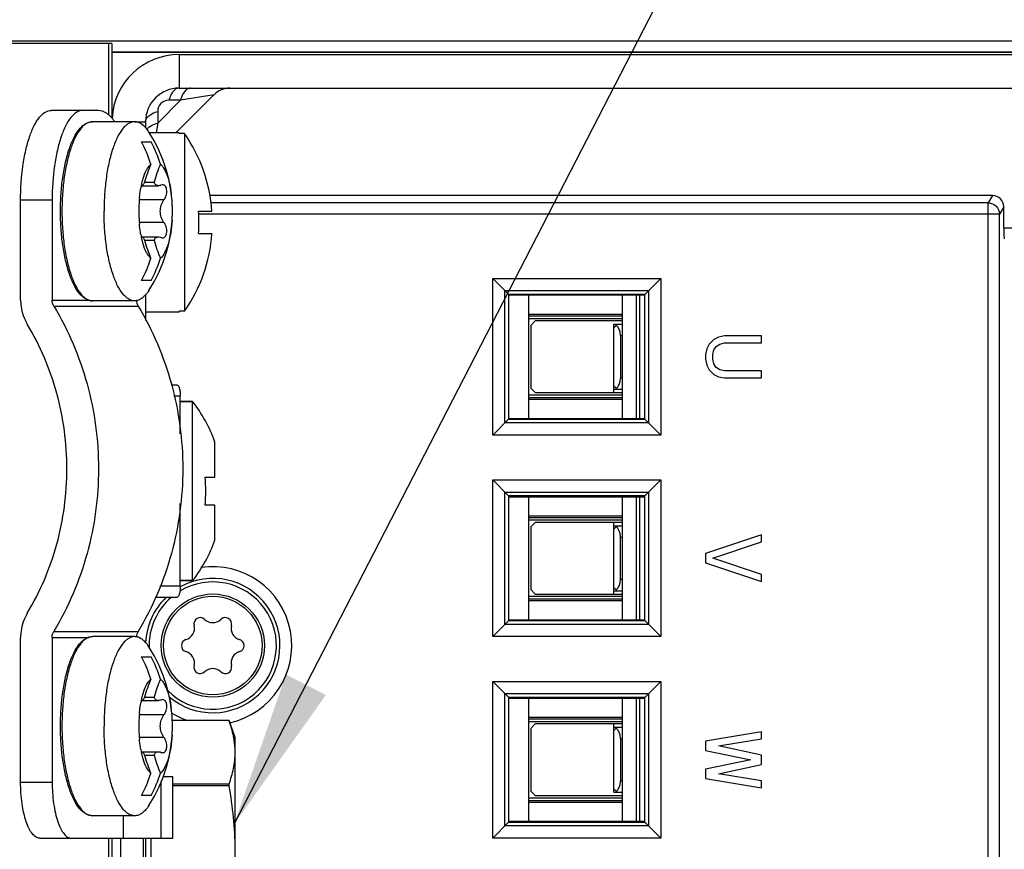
# Model space of a CAD drawing. Header units: millimetres. Extents: x 0 to 841, y 0 to 594.
# Tile 40 of 116: x 369 to 391, y 503 to 522. Entities that reach past the tile are written whole.
import ezdxf

# ---------------------------------------------------------------- set-up
doc = ezdxf.new("R2010")
doc.units = ezdxf.units.MM
doc.header["$LTSCALE"] = 46.255
doc.layers.get('0').update_dxf_attribs({"linetype": 'CONTINUOUS'})
for name, color, linetype in [('CHAMFERS', 7, 'CONTINUOUS'), ('CURVES', 7, 'CONTINUOUS'), ('DRAFTS', 7, 'CONTINUOUS'), ('ECAD_132B5722', 7, 'CONTINUOUS'), ('ROUNDS', 7, 'CONTINUOUS')]:
    doc.layers.add(name, color=color, linetype=linetype)
doc.styles.get("Standard").update_dxf_attribs({"font": 'txt', "width": 0.8})
doc.dimstyles.get("Standard").update_dxf_attribs({"dimtxt": 3.5, "dimasz": 3.5, "dimexe": 0.18, "dimexo": 0.0625, "dimgap": 0.09, "dimtad": 1, "dimdsep": 46, "dimtxsty": 'STANDARD', "dimblk": '_FILLED', "dimblk1": '_FILLED', "dimblk2": '_FILLED', "dimcen": 0.09, "dimclrt": 5, "dimadec": 0, "dimazin": 0, "dimtol": 1, "dimtp": 0.01, "dimtm": 0.01, "dimtfac": 1, "dimtofl": 0, "dimtmove": 0, "dimatfit": 3, "dimldrblk": '_FILLED', "dimfxl": 1, "dimtolj": 1, "dimarcsym": 0})

# ---------------------------------------------------------------- blocks, each defined once
blk = doc.blocks.new('_FILLED')
at = {"color": 0, "linetype": 'BYBLOCK'}
blk.add_solid([(0, 0), (-1, 0.1429), (-1, -0.1429)], dxfattribs=at)

msp = doc.modelspace()

# ---------------------------------------------------------------- linework, layer by layer
at = {"color": 3, "linetype": 'CONTINUOUS'}
for p, q in [((370.8052, 521.3998), (365.0854, 521.3998)), ((370.8052, 521.3998), (370.8052, 519.7261)), ((370.8052, 503.6498), (370.8052, 502.7261))]:
    msp.add_line(p, q, dxfattribs=at)
at = {"color": 9, "linetype": 'CONTINUOUS'}
for p, q in [((370.7298, 521.3998), (370.7298, 519.793)), ((373.0836, 520.2533), (372.3347, 520.1285)), ((372.3347, 520.1285), (371.8264, 519.6202)), ((372.3347, 520.1285), (372.0764, 520.1285)), ((371.8264, 519.8785), (371.8264, 519.6202)), ((371.3124, 519.6498), (371.5552, 519.6498)), ((371.8264, 519.6202), (371.7895, 519.3988)), ((371.4704, 518.2343), (371.4638, 518.2343)), ((371.966, 517.9018), (371.4168, 517.9018)), ((371.966, 517.3977), (371.4168, 517.3977)), ((371.4704, 517.0653), (371.4638, 517.0653)), ((371.4704, 506.7343), (371.4638, 506.7343)), ((371.966, 506.4018), (371.4168, 506.4018)), ((371.966, 505.8977), (371.4168, 505.8977)), ((371.4704, 505.5653), (371.4638, 505.5653)), ((370.7298, 503.6498), (370.7298, 502.793))]:
    msp.add_line(p, q, dxfattribs=at)
at = {"color": 7, "linetype": 'CONTINUOUS'}
for p, q in [((372.3052, 521.1498), (372.3052, 520.3998)), ((373.0828, 520.2525), (372.23, 519.3998)), ((371.3124, 519.6498), (370.3727, 519.6498)), ((372.3052, 519.3998), (371.6426, 519.3998)), ((372.3052, 519.3841), (372.3052, 519.3998)), ((372.4274, 519.3841), (372.3052, 519.3841)), ((372.4274, 519.3841), (372.4274, 515.4155)), ((371.4664, 519.1998), (371.6802, 519.1998)), ((371.5348, 518.2967), (371.7486, 518.2967)), ((371.4603, 518.2202), (371.841, 518.2202)), ((371.9359, 518.2423), (371.9003, 518.2343)), ((372.7384, 517.6498), (373.0373, 517.6498)), ((371.4603, 517.0794), (371.8409, 517.0794)), ((371.4679, 517.0573), (371.4704, 517.0653)), ((371.5348, 517.0028), (371.7486, 517.0028)), ((372.7384, 517.1498), (373.0373, 517.1498)), ((371.6802, 516.0998), (371.4664, 516.0998)), ((371.3124, 515.6498), (370.3727, 515.6498)), ((372.3052, 515.3998), (372.3052, 515.4155)), ((372.4274, 515.4155), (372.3052, 515.4155)), ((372.3052, 515.3998), (371.5552, 515.3998)), ((384.2413, 514.7867), (384.135, 514.6825)), ((384.3477, 514.8387), (384.2413, 514.7867)), ((384.4807, 514.8648), (384.3477, 514.8387)), ((385.3052, 514.8648), (384.4807, 514.8648)), ((385.3052, 514.7085), (385.3052, 514.8648)), ((384.0818, 514.5783), (384.0552, 514.4481)), ((384.135, 514.6825), (384.0818, 514.5783)), ((384.2147, 514.4481), (384.2413, 514.5523)), ((384.2413, 514.5523), (384.2945, 514.6304)), ((384.2945, 514.6304), (384.3743, 514.6825)), ((384.3743, 514.6825), (384.4807, 514.7085)), ((384.4807, 514.7085), (385.3052, 514.7085)), ((384.0552, 514.4481), (384.0552, 514.344)), ((384.0552, 514.344), (384.0818, 514.2137)), ((384.2147, 514.344), (384.2147, 514.4481)), ((384.2413, 514.2398), (384.2147, 514.344)), ((384.0818, 514.2137), (384.135, 514.1096)), ((384.135, 514.1096), (384.2413, 514.0054)), ((384.2945, 514.1617), (384.2413, 514.2398)), ((384.3743, 514.1096), (384.2945, 514.1617)), ((384.4807, 514.0835), (384.3743, 514.1096)), ((384.2413, 514.0054), (384.3477, 513.9533)), ((384.3477, 513.9533), (384.4807, 513.9273)), ((385.3052, 514.0835), (384.4807, 514.0835)), ((384.4807, 513.9273), (385.3052, 513.9273)), ((385.3052, 513.9273), (385.3052, 514.0835)), ((372.6052, 513.3998), (372.3308, 513.3998)), ((372.6052, 509.3998), (372.6052, 513.3998)), ((373.1031, 511.7123), (373.1031, 512.4956)), ((372.8829, 511.7123), (373.1031, 511.7123)), ((373.1031, 511.0873), (372.8829, 511.0873)), ((373.1031, 510.304), (373.1031, 511.0873)), ((385.3052, 510.4198), (384.0552, 510.0031)), ((385.3052, 510.2635), (385.3052, 510.4198)), ((384.2147, 509.899), (385.3052, 510.2635)), ((384.0552, 510.0031), (384.0552, 509.7948)), ((384.0552, 509.7948), (385.3052, 509.3781)), ((385.3052, 509.5344), (384.2147, 509.899)), ((385.3052, 509.3781), (385.3052, 509.5344)), ((372.6052, 509.3998), (372.3308, 509.3998)), ((371.3124, 508.1498), (370.3727, 508.1498)), ((371.4664, 507.6998), (371.6802, 507.6998)), ((371.4603, 506.7202), (371.841, 506.7202)), ((371.5348, 506.7967), (371.7486, 506.7967)), ((371.9359, 506.7423), (371.9003, 506.7343)), ((373.4187, 506.2747), (372.1507, 506.2747)), ((373.5552, 505.8998), (373.4187, 506.2748)), ((385.3052, 506.0248), (384.0552, 505.8165)), ((385.3052, 505.8685), (385.3052, 506.0248)), ((373.5552, 500.8998), (373.5552, 505.8998)), ((384.0552, 505.8165), (384.0552, 505.6081)), ((384.3477, 505.7123), (385.3052, 505.8685)), ((371.4603, 505.5794), (371.8409, 505.5794)), ((371.4679, 505.5573), (371.4704, 505.5653)), ((384.0552, 505.6081), (385.0658, 505.3998)), ((385.3052, 505.504), (384.3477, 505.7123)), ((371.5348, 505.5028), (371.7486, 505.5028)), ((385.0658, 505.3998), (384.0552, 505.1915)), ((385.3052, 505.2956), (385.3052, 505.504)), ((384.0552, 505.1915), (384.0552, 504.9831)), ((384.3477, 505.0873), (385.3052, 505.2956)), ((385.3052, 504.931), (384.3477, 505.0873)), ((371.9067, 503.6498), (371.9067, 504.9092)), ((371.9523, 505.0248), (372.1633, 505.0248)), ((372.1633, 503.6498), (372.1633, 505.0248)), ((384.0552, 504.9831), (385.3052, 504.7748)), ((385.3052, 504.7748), (385.3052, 504.931)), ((373.4187, 504.855), (372.1633, 504.855)), ((373.4187, 504.8195), (372.1633, 504.8195)), ((373.4187, 504.8195), (373.4187, 504.855)), ((371.6802, 504.5998), (371.4664, 504.5998)), ((371.3124, 504.1498), (370.3727, 504.1498)), ((371.061, 503.6498), (371.061, 504.1498)), ((371.0052, 502.6498), (371.0052, 503.6498)), ((371.061, 503.6498), (372.1633, 503.6498)), ((371.4999, 503.6498), (371.4999, 502.5656)), ((371.5552, 503.6498), (371.5552, 502.5177)), ((371.6802, 502.3355), (371.6802, 503.6498))]:
    msp.add_line(p, q, dxfattribs=at)
msp.add_circle((373.0552, 507.9498), 1.1, dxfattribs=at)
at = {"color": 3, "linetype": 'CONTINUOUS'}
msp.add_arc((372.3052, 519.6498), 1.5, 90, 177.29601, dxfattribs=at)
at = {"color": 7, "linetype": 'CONTINUOUS'}
for centre, radius, start, end in [((372.3052, 519.6498), 0.75, 90, 180), ((373.4371, 519.8998), 0.5, 90.00039, 135), ((368.9051, 517.6498), 3.25, 327.01507, 32.98495), ((369.5552, 517.3998), 3.4911, 4.10655, 34.63863), ((368.4847, 517.672), 3.3504, 17.87016, 27.12976), ((368.7096, 517.6766), 3.3383, 17.85341, 27.14651), ((374.0361, 517.6628), 2.5804, 156.29617, 165.777), ((374.2579, 517.66), 2.5889, 156.31174, 165.76144), ((373.6178, 517.7706), 2.2039, 168.18566, 169.51521), ((373.5024, 517.7945), 2.086, 167.71479, 168.17763), ((373.4658, 517.8024), 2.0486, 167.55505, 167.71388), ((369.4208, 517.6868), 2.7327, 6.22823, 7.68664), ((374.5629, 517.6501), 3.1574, 175.43352, 180.00636), ((374.3568, 517.6641), 2.9509, 174.69965, 175.38555), ((369.2315, 517.6662), 2.9231, 3.82389, 6.22768), ((369.0119, 517.651), 3.1432, 0.18611, 3.83357), ((374.5233, 517.6479), 3.1178, 179.96457, 184.59555), ((368.9613, 517.6498), 3.1938, 359.07206, 359.99975), ((368.9664, 517.6498), 3.1887, 0.00003, 0.20508), ((368.1185, 517.3998), 4.6267, 356.90255, 3.09745), ((374.3568, 517.6355), 2.9509, 184.61445, 185.29991), ((369.0103, 517.6484), 3.1447, 356.35161, 359.08272), ((373.6178, 517.5289), 2.2039, 190.48451, 191.81434), ((373.5034, 517.5053), 2.087, 191.82244, 192.26916), ((373.4668, 517.4974), 2.0496, 192.26997, 192.44494), ((371.4781, 517.0731), 0.00626, 87.16431, 89.96848), ((374.0441, 517.6396), 2.5889, 194.23856, 203.68826), ((374.2499, 517.6368), 2.5804, 194.223, 203.70383), ((369.5552, 517.3998), 3.4911, 325.36137, 355.89345), ((368.4958, 517.6229), 3.3383, 332.85349, 342.14659), ((368.6984, 517.6276), 3.3504, 332.87024, 342.12984), ((370.0434, 511.3998), 3.25, 19.70469, 37.97987), ((370.0434, 511.3998), 2.8566, 353.71945, 6.28055), ((370.0434, 511.3998), 3.25, 322.02013, 340.29531), ((372.382, 508.3384), 0.2648, 286.22997, 13.77003), ((372.7752, 508.4348), 0.14, 46.22997, 193.77003), ((373.0552, 508.727), 0.2648, 226.22997, 313.77003), ((373.3352, 508.4348), 0.14, 346.22997, 133.77003), ((373.7283, 508.3384), 0.2648, 166.22997, 253.77003), ((372.4952, 507.9498), 0.14, 106.22997, 253.77003), ((373.6152, 507.9498), 0.14, 286.22997, 73.77003), ((368.9051, 506.1498), 3.25, 327.01507, 32.98495), ((372.382, 507.5612), 0.2648, 346.22997, 73.77003), ((373.7283, 507.5612), 0.2648, 106.22997, 193.77003), ((368.4847, 506.172), 3.3504, 17.87016, 27.12976), ((368.7096, 506.1766), 3.3383, 17.85341, 27.14651), ((372.7752, 507.4648), 0.14, 166.22997, 313.77003), ((373.3352, 507.4648), 0.14, 226.22997, 13.77003), ((373.0552, 507.1725), 0.2648, 46.22997, 133.77003), ((374.0361, 506.1628), 2.5804, 156.29617, 165.777), ((374.2579, 506.16), 2.5889, 156.31174, 165.76144), ((373.6178, 506.2706), 2.2039, 168.18566, 169.51521), ((373.5024, 506.2945), 2.086, 167.71479, 168.17763), ((373.4658, 506.3024), 2.0486, 167.55505, 167.71388), ((374.5629, 506.1501), 3.1574, 175.43352, 180.00636), ((374.3568, 506.1641), 2.9509, 174.69965, 175.38555), ((369.4208, 506.1868), 2.7327, 6.22823, 7.68664), ((369.2315, 506.1662), 2.9231, 3.82389, 6.22768), ((369.0119, 506.151), 3.1432, 0.18611, 3.83357), ((374.5233, 506.1479), 3.1178, 179.96457, 184.59555), ((369.0103, 506.1484), 3.1447, 356.35161, 359.08272), ((368.9613, 506.1498), 3.1938, 359.07206, 359.99975), ((368.9664, 506.1498), 3.1887, 0.00003, 0.20508), ((374.3568, 506.1355), 2.9509, 184.61445, 185.29991), ((373.6178, 506.0289), 2.2039, 190.48451, 191.81434), ((373.5034, 506.0053), 2.087, 191.82244, 192.26916), ((373.4668, 505.9974), 2.0496, 192.26997, 192.44494), ((371.4781, 505.5731), 0.00626, 87.16431, 89.96848), ((374.0441, 506.1396), 2.5889, 194.23856, 203.68826), ((374.2499, 506.1368), 2.5804, 194.223, 203.70383), ((368.4958, 506.1229), 3.3383, 332.85349, 342.14659), ((368.6984, 506.1276), 3.3504, 332.87024, 342.12984)]:
    msp.add_arc(centre, radius, start, end, dxfattribs=at)
at = {"color": 9, "linetype": 'CONTINUOUS'}
msp.add_arc((372.0764, 519.8785), 0.25, 90.00063, 179.99937, dxfattribs=at)
for points, knots in [([(372.3052, 520.3998), (372.2812, 520.3998), (372.2286, 520.3843), (372.1638, 520.3248), (372.1109, 520.2368), (372.0866, 520.1668), (372.0764, 520.1285)], [0, 0, 0, 0, 0.1909399, 0.4145925, 0.6851061, 1, 1, 1, 1]), ([(372.4147, 520.3076), (372.406, 520.2956), (372.3708, 520.2401), (372.3477, 520.1776), (372.3347, 520.1285)], [0, 0, 0, 0, 0.2260479, 1, 1, 1, 1]), ([(372.5635, 520.3998), (372.5363, 520.3998), (372.476, 520.3793), (372.434, 520.3342), (372.4147, 520.3076)], [0, 0, 0, 0, 0.4530214, 1, 1, 1, 1]), ([(371.5552, 519.6498), (371.5552, 519.6738), (371.5707, 519.7263), (371.6302, 519.7912), (371.7182, 519.844), (371.7881, 519.8684), (371.8264, 519.8785)], [0, 0, 0, 0, 0.1909398, 0.4145923, 0.6851061, 1, 1, 1, 1]), ([(371.6473, 519.5403), (371.6593, 519.549), (371.7148, 519.5842), (371.7773, 519.6072), (371.8264, 519.6202)], [0, 0, 0, 0, 0.226048, 1, 1, 1, 1])]:
    msp.add_open_spline(points, degree=3, knots=knots, dxfattribs=at)
at = {"color": 7, "linetype": 'CONTINUOUS'}
for points, knots in [([(371.3124, 519.6498), (371.2898, 519.6498), (371.2428, 519.6428), (371.175, 519.6124), (371.1094, 519.5631), (371.0199, 519.4675), (370.9187, 519.3005), (370.8185, 519.0515), (370.736, 518.75), (370.6746, 518.4073), (370.6368, 518.0359), (370.6283, 517.7799), (370.6283, 517.6498)], [0, 0, 0, 0, 0.0303062, 0.0626886, 0.0988012, 0.139726, 0.2378969, 0.3584578, 0.4992963, 0.6565665, 0.8253235, 1, 1, 1, 1]), ([(371.6313, 519.4191), (371.6085, 519.4541), (371.5623, 519.5167), (371.4831, 519.5916), (371.3996, 519.6387), (371.3404, 519.6498), (371.3124, 519.6498)], [0, 0, 0, 0, 0.306044, 0.5681773, 0.7945173, 1, 1, 1, 1]), ([(371.5006, 518.3791), (371.5211, 518.4464), (371.556, 518.5398), (371.6203, 518.6446), (371.6553, 518.6844), (371.6734, 518.7001)], [0, 0, 0, 0, 0.5728112, 0.8046378, 1, 1, 1, 1]), ([(371.8872, 518.7001), (371.9184, 518.6729), (371.976, 518.5949), (372.0413, 518.4484), (372.0947, 518.2627), (372.1189, 518.1257), (372.1289, 518.0523)], [0, 0, 0, 0, 0.1771055, 0.4062059, 0.683737, 1, 1, 1, 1]), ([(371.4653, 518.2439), (371.468, 518.2557), (371.4784, 518.3011), (371.4905, 518.3461), (371.5006, 518.3791)], [0, 0, 0, 0, 0.2590386, 1, 1, 1, 1]), ([(371.5348, 518.2967), (371.5289, 518.2856), (371.5182, 518.2662), (371.5025, 518.2418), (371.4905, 518.2269), (371.4816, 518.2202), (371.4781, 518.2202)], [0, 0, 0, 0, 0.3900533, 0.6889547, 0.8902893, 1, 1, 1, 1]), ([(371.8409, 518.2202), (371.8307, 518.2202), (371.8103, 518.2232), (371.7724, 518.2446), (371.7555, 518.2753), (371.7486, 518.2967)], [0, 0, 0, 0, 0.2388365, 0.4722254, 1, 1, 1, 1]), ([(371.4186, 517.9367), (371.4204, 517.957), (371.4286, 518.0356), (371.44, 518.1139), (371.4507, 518.1717)], [0, 0, 0, 0, 0.2571963, 1, 1, 1, 1]), ([(371.4679, 518.2423), (371.4677, 518.2423), (371.466, 518.2415), (371.4654, 518.2397), (371.4647, 518.2383)], [0, 0, 0, 0, 0.1400438, 1, 1, 1, 1]), ([(371.4704, 518.2343), (371.4702, 518.2363), (371.4702, 518.2387), (371.4688, 518.2423), (371.4679, 518.2423)], [0, 0, 0, 0, 0.7031019, 1, 1, 1, 1]), ([(371.4781, 518.2202), (371.476, 518.2202), (371.4708, 518.2248), (371.4707, 518.2307), (371.4704, 518.2343)], [0, 0, 0, 0, 0.3711031, 1, 1, 1, 1]), ([(371.9003, 518.2343), (371.8953, 518.232), (371.8763, 518.2245), (371.8558, 518.2202), (371.8409, 518.2202)], [0, 0, 0, 0, 0.270776, 1, 1, 1, 1]), ([(371.966, 517.9018), (371.9891, 517.9306), (372.0229, 518.0008), (372.0354, 518.0957), (372.0224, 518.1668), (372.0024, 518.2083), (371.9725, 518.2361), (371.9476, 518.2423), (371.9359, 518.2423)], [0, 0, 0, 0, 0.2775436, 0.5710943, 0.7030747, 0.8163393, 0.9121875, 1, 1, 1, 1]), ([(371.966, 517.3977), (371.9106, 517.4666), (371.8568, 517.6498), (371.9106, 517.833), (371.966, 517.9018)], [0, 0, 0, 0, 0.4999997, 1, 1, 1, 1]), ([(371.3124, 515.6498), (371.2898, 515.6498), (371.2428, 515.6568), (371.175, 515.6872), (371.1094, 515.7365), (371.0199, 515.8321), (370.9187, 515.9991), (370.8185, 516.2481), (370.736, 516.5495), (370.6746, 516.8923), (370.6368, 517.2637), (370.6283, 517.5196), (370.6283, 517.6498)], [0, 0, 0, 0, 0.0303062, 0.0626886, 0.0988012, 0.139726, 0.2378969, 0.3584578, 0.4992963, 0.6565665, 0.8253235, 1, 1, 1, 1]), ([(372.1487, 517.4483), (372.1426, 517.3532), (372.1229, 517.1739), (372.0685, 516.9294), (371.9953, 516.7366), (371.9261, 516.6334), (371.8872, 516.5995)], [0, 0, 0, 0, 0.3164061, 0.5979328, 0.8284454, 1, 1, 1, 1]), ([(371.9359, 517.0573), (371.9476, 517.0573), (371.9725, 517.0635), (372.0024, 517.0912), (372.0224, 517.1327), (372.0354, 517.2039), (372.0229, 517.2987), (371.9891, 517.3689), (371.966, 517.3977)], [0, 0, 0, 0, 0.0877474, 0.1835443, 0.296783, 0.4287531, 0.7223715, 1, 1, 1, 1]), ([(371.4507, 517.1279), (371.4472, 517.1467), (371.4338, 517.2247), (371.4241, 517.3032), (371.4186, 517.3629)], [0, 0, 0, 0, 0.2421693, 1, 1, 1, 1]), ([(371.4646, 517.0615), (371.4649, 517.0608), (371.4657, 517.0594), (371.4668, 517.0573), (371.4679, 517.0573)], [0, 0, 0, 0, 0.3817185, 1, 1, 1, 1]), ([(371.5006, 516.9205), (371.4973, 516.9312), (371.4842, 516.9759), (371.473, 517.0211), (371.4653, 517.0557)], [0, 0, 0, 0, 0.2407288, 1, 1, 1, 1]), ([(371.4704, 517.0653), (371.4705, 517.0664), (371.4709, 517.0701), (371.4717, 517.0738), (371.473, 517.0761)], [0, 0, 0, 0, 0.3042481, 1, 1, 1, 1]), ([(371.4784, 517.0794), (371.482, 517.0792), (371.4907, 517.0724), (371.5028, 517.0574), (371.5184, 517.0331), (371.529, 517.0139), (371.5348, 517.0028)], [0, 0, 0, 0, 0.1117102, 0.314059, 0.6122744, 1, 1, 1, 1]), ([(371.7486, 517.0028), (371.7555, 517.0242), (371.7724, 517.055), (371.8103, 517.0764), (371.8307, 517.0794), (371.8409, 517.0794)], [0, 0, 0, 0, 0.5277809, 0.7611696, 1, 1, 1, 1]), ([(371.8409, 517.0794), (371.8456, 517.0794), (371.8661, 517.078), (371.886, 517.0717), (371.9003, 517.0653)], [0, 0, 0, 0, 0.2316692, 1, 1, 1, 1]), ([(371.9003, 517.0653), (371.9032, 517.064), (371.9146, 517.0595), (371.9269, 517.0573), (371.9359, 517.0573)], [0, 0, 0, 0, 0.2615694, 1, 1, 1, 1]), ([(371.6734, 516.5995), (371.6553, 516.6152), (371.6203, 516.6549), (371.556, 516.7598), (371.5211, 516.8532), (371.5006, 516.9205)], [0, 0, 0, 0, 0.1953622, 0.4271888, 1, 1, 1, 1]), ([(371.6313, 515.8804), (371.6085, 515.8454), (371.5623, 515.7829), (371.4831, 515.708), (371.3996, 515.6609), (371.3404, 515.6498), (371.3124, 515.6498)], [0, 0, 0, 0, 0.306044, 0.5681773, 0.7945173, 1, 1, 1, 1]), ([(371.3124, 508.1498), (371.2898, 508.1498), (371.2428, 508.1428), (371.175, 508.1124), (371.1094, 508.0631), (371.0199, 507.9675), (370.9187, 507.8005), (370.8185, 507.5515), (370.736, 507.25), (370.6746, 506.9073), (370.6368, 506.5359), (370.6283, 506.2799), (370.6283, 506.1498)], [0, 0, 0, 0, 0.0303062, 0.0626886, 0.0988012, 0.139726, 0.2378969, 0.3584578, 0.4992963, 0.6565665, 0.8253235, 1, 1, 1, 1]), ([(371.6313, 507.9191), (371.6085, 507.9541), (371.5623, 508.0167), (371.4831, 508.0916), (371.3996, 508.1387), (371.3404, 508.1498), (371.3124, 508.1498)], [0, 0, 0, 0, 0.306044, 0.5681773, 0.7945173, 1, 1, 1, 1]), ([(371.5006, 506.8791), (371.5211, 506.9464), (371.556, 507.0398), (371.6203, 507.1446), (371.6553, 507.1844), (371.6734, 507.2001)], [0, 0, 0, 0, 0.5728112, 0.8046378, 1, 1, 1, 1]), ([(371.8872, 507.2001), (371.9184, 507.1729), (371.976, 507.0949), (372.0413, 506.9484), (372.0947, 506.7627), (372.1189, 506.6257), (372.1289, 506.5523)], [0, 0, 0, 0, 0.1771055, 0.4062059, 0.683737, 1, 1, 1, 1]), ([(371.4653, 506.7439), (371.468, 506.7557), (371.4784, 506.8011), (371.4905, 506.8461), (371.5006, 506.8791)], [0, 0, 0, 0, 0.2590386, 1, 1, 1, 1]), ([(371.4186, 506.4367), (371.4204, 506.457), (371.4286, 506.5356), (371.44, 506.6139), (371.4507, 506.6717)], [0, 0, 0, 0, 0.2571963, 1, 1, 1, 1]), ([(371.4679, 506.7423), (371.4677, 506.7423), (371.466, 506.7415), (371.4654, 506.7397), (371.4647, 506.7383)], [0, 0, 0, 0, 0.1400438, 1, 1, 1, 1]), ([(371.4704, 506.7343), (371.4702, 506.7363), (371.4702, 506.7387), (371.4688, 506.7423), (371.4679, 506.7423)], [0, 0, 0, 0, 0.7031019, 1, 1, 1, 1]), ([(371.4781, 506.7202), (371.476, 506.7202), (371.4708, 506.7248), (371.4707, 506.7307), (371.4704, 506.7343)], [0, 0, 0, 0, 0.3711031, 1, 1, 1, 1]), ([(371.5348, 506.7967), (371.5289, 506.7856), (371.5182, 506.7662), (371.5025, 506.7418), (371.4905, 506.7269), (371.4816, 506.7202), (371.4781, 506.7202)], [0, 0, 0, 0, 0.3900533, 0.6889547, 0.8902893, 1, 1, 1, 1]), ([(371.8409, 506.7202), (371.8307, 506.7202), (371.8103, 506.7232), (371.7724, 506.7446), (371.7555, 506.7753), (371.7486, 506.7967)], [0, 0, 0, 0, 0.2388365, 0.4722254, 1, 1, 1, 1]), ([(371.9003, 506.7343), (371.8953, 506.732), (371.8763, 506.7245), (371.8558, 506.7202), (371.8409, 506.7202)], [0, 0, 0, 0, 0.270776, 1, 1, 1, 1]), ([(371.966, 506.4018), (371.9891, 506.4306), (372.0229, 506.5008), (372.0354, 506.5957), (372.0224, 506.6668), (372.0024, 506.7083), (371.9725, 506.7361), (371.9476, 506.7423), (371.9359, 506.7423)], [0, 0, 0, 0, 0.2775436, 0.5710943, 0.7030747, 0.8163393, 0.9121875, 1, 1, 1, 1]), ([(371.966, 505.8977), (371.9106, 505.9666), (371.8568, 506.1498), (371.9106, 506.333), (371.966, 506.4018)], [0, 0, 0, 0, 0.4999997, 1, 1, 1, 1]), ([(373.5242, 505.8935), (373.5183, 505.9256), (373.4911, 506.0547), (373.4523, 506.1812), (373.4187, 506.2747)], [0, 0, 0, 0, 0.2470812, 1, 1, 1, 1]), ([(371.3124, 504.1498), (371.2898, 504.1498), (371.2428, 504.1568), (371.175, 504.1872), (371.1094, 504.2365), (371.0199, 504.3321), (370.9187, 504.4991), (370.8185, 504.7481), (370.736, 505.0495), (370.6746, 505.3923), (370.6368, 505.7637), (370.6283, 506.0196), (370.6283, 506.1498)], [0, 0, 0, 0, 0.0303062, 0.0626886, 0.0988012, 0.139726, 0.2378969, 0.3584578, 0.4992963, 0.6565665, 0.8253235, 1, 1, 1, 1]), ([(371.4507, 505.6279), (371.4472, 505.6467), (371.4338, 505.7247), (371.4241, 505.8032), (371.4186, 505.8629)], [0, 0, 0, 0, 0.2421693, 1, 1, 1, 1]), ([(372.1487, 505.9483), (372.1426, 505.8532), (372.1229, 505.6739), (372.0685, 505.4294), (371.9953, 505.2366), (371.9261, 505.1334), (371.8872, 505.0995)], [0, 0, 0, 0, 0.3164061, 0.5979328, 0.8284454, 1, 1, 1, 1]), ([(371.9359, 505.5573), (371.9476, 505.5573), (371.9725, 505.5635), (372.0024, 505.5912), (372.0224, 505.6327), (372.0354, 505.7039), (372.0229, 505.7987), (371.9891, 505.8689), (371.966, 505.8977)], [0, 0, 0, 0, 0.0877474, 0.1835443, 0.296783, 0.4287531, 0.7223715, 1, 1, 1, 1]), ([(373.5552, 505.5648), (373.5552, 505.5923), (373.5525, 505.7024), (373.5393, 505.8122), (373.5242, 505.8935)], [0, 0, 0, 0, 0.2491078, 1, 1, 1, 1]), ([(371.4646, 505.5615), (371.4649, 505.5608), (371.4657, 505.5594), (371.4668, 505.5573), (371.4679, 505.5573)], [0, 0, 0, 0, 0.3817185, 1, 1, 1, 1]), ([(371.5006, 505.4205), (371.4973, 505.4312), (371.4842, 505.4759), (371.473, 505.5211), (371.4653, 505.5557)], [0, 0, 0, 0, 0.2407288, 1, 1, 1, 1]), ([(371.4704, 505.5653), (371.4705, 505.5664), (371.4709, 505.5701), (371.4717, 505.5738), (371.473, 505.5761)], [0, 0, 0, 0, 0.3042481, 1, 1, 1, 1]), ([(371.4784, 505.5794), (371.482, 505.5792), (371.4907, 505.5724), (371.5028, 505.5574), (371.5184, 505.5331), (371.529, 505.5139), (371.5348, 505.5028)], [0, 0, 0, 0, 0.1117102, 0.314059, 0.6122744, 1, 1, 1, 1]), ([(371.7486, 505.5028), (371.7555, 505.5242), (371.7724, 505.555), (371.8103, 505.5764), (371.8307, 505.5794), (371.8409, 505.5794)], [0, 0, 0, 0, 0.5277809, 0.7611696, 1, 1, 1, 1]), ([(371.8409, 505.5794), (371.8456, 505.5794), (371.8661, 505.578), (371.886, 505.5717), (371.9003, 505.5653)], [0, 0, 0, 0, 0.2316692, 1, 1, 1, 1]), ([(371.9003, 505.5653), (371.9032, 505.564), (371.9146, 505.5595), (371.9269, 505.5573), (371.9359, 505.5573)], [0, 0, 0, 0, 0.2615694, 1, 1, 1, 1]), ([(373.4187, 504.855), (373.4601, 504.9702), (373.529, 505.2031), (373.5552, 505.4454), (373.5552, 505.5648)], [0, 0, 0, 0, 0.5062455, 1, 1, 1, 1]), ([(371.6734, 505.0995), (371.6553, 505.1152), (371.6203, 505.1549), (371.556, 505.2598), (371.5211, 505.3532), (371.5006, 505.4205)], [0, 0, 0, 0, 0.1953622, 0.4271888, 1, 1, 1, 1]), ([(373.5552, 503.3998), (373.5552, 503.6377), (373.5298, 504.1139), (373.4608, 504.5853), (373.4187, 504.8195)], [0, 0, 0, 0, 0.4999655, 1, 1, 1, 1]), ([(371.6313, 504.3804), (371.6085, 504.3454), (371.5623, 504.2829), (371.4831, 504.208), (371.3996, 504.1609), (371.3404, 504.1498), (371.3124, 504.1498)], [0, 0, 0, 0, 0.306044, 0.5681773, 0.7945173, 1, 1, 1, 1]), ([(373.4187, 501.9801), (373.4608, 502.2143), (373.5298, 502.6857), (373.5552, 503.1618), (373.5552, 503.3998)], [0, 0, 0, 0, 0.5000312, 1, 1, 1, 1])]:
    msp.add_open_spline(points, degree=3, knots=knots, dxfattribs=at)
at = {"color": 9, "linetype": 'CONTINUOUS'}
for points in [[(371.5846, 519.4785), (371.592, 519.489), (371.6003, 519.4988), (371.6093, 519.5079)], [(371.6093, 519.5079), (371.621, 519.5197), (371.6338, 519.5305), (371.6473, 519.5403)]]:
    msp.add_open_spline(points, degree=3, dxfattribs=at)
at = {"color": 7, "linetype": 'CONTINUOUS'}
for points in [[(371.473, 517.0761), (371.474, 517.0778), (371.4761, 517.0794), (371.4781, 517.0794)], [(371.473, 505.5761), (371.474, 505.5778), (371.4761, 505.5794), (371.4781, 505.5794)]]:
    msp.add_open_spline(points, degree=3, dxfattribs=at)
at = {"layer": 'CHAMFERS', "color": 7, "linetype": 'CONTINUOUS'}
for p, q in [((379.3052, 512.6498), (379.3052, 516.1498)), ((379.6585, 515.7965), (379.3052, 516.1498)), ((379.3052, 516.1498), (383.0552, 516.1498)), ((382.6972, 515.7918), (383.0552, 516.1498)), ((383.0552, 516.1498), (383.0552, 512.6498)), ((379.577, 512.9216), (379.577, 515.878)), ((379.577, 515.878), (382.7834, 515.878)), ((382.7834, 515.878), (382.7834, 512.9216)), ((379.3052, 512.6498), (379.6585, 513.0031)), ((382.6972, 513.0077), (383.0552, 512.6498)), ((382.7834, 512.9216), (379.577, 512.9216)), ((383.0552, 512.6498), (379.3052, 512.6498)), ((379.3052, 508.1498), (379.3052, 511.6498)), ((379.6585, 511.2965), (379.3052, 511.6498)), ((379.3052, 511.6498), (383.0552, 511.6498)), ((382.6972, 511.2918), (383.0552, 511.6498)), ((383.0552, 511.6498), (383.0552, 508.1498)), ((379.577, 508.4216), (379.577, 511.378)), ((379.577, 511.378), (382.7834, 511.378)), ((382.7834, 511.378), (382.7834, 508.4216)), ((379.3052, 508.1498), (379.6585, 508.5031)), ((382.7834, 508.4216), (379.577, 508.4216)), ((383.0552, 508.1498), (382.6972, 508.5077)), ((383.0552, 508.1498), (379.3052, 508.1498)), ((379.3052, 503.6498), (379.3052, 507.1498)), ((379.3052, 507.1498), (383.0552, 507.1498)), ((379.6585, 506.7965), (379.3052, 507.1498)), ((382.6972, 506.7918), (383.0552, 507.1498)), ((383.0552, 507.1498), (383.0552, 503.6498)), ((379.577, 503.9216), (379.577, 506.878)), ((379.577, 506.878), (382.7834, 506.878)), ((382.7834, 506.878), (382.7834, 503.9216)), ((379.3052, 503.6498), (379.6585, 504.0031)), ((383.0552, 503.6498), (382.6972, 504.0077)), ((382.7834, 503.9216), (379.577, 503.9216)), ((383.0552, 503.6498), (379.3052, 503.6498))]:
    msp.add_line(p, q, dxfattribs=at)
at = {"layer": 'CURVES', "color": 40, "linetype": 'CONTINUOUS'}
msp.add_line((370.8052, 521.1998), (400.5474, 521.1998), dxfattribs=at)
at = {"layer": 'DRAFTS', "color": 7, "linetype": 'CONTINUOUS'}
for p, q in [((379.6585, 515.7965), (379.6585, 513.0031)), ((382.6972, 515.7918), (379.6585, 515.7965)), ((382.6972, 513.0077), (382.6972, 515.7918)), ((379.6585, 513.0031), (382.6972, 513.0077)), ((379.6585, 511.2965), (379.6585, 508.5031)), ((382.6972, 511.2918), (379.6585, 511.2965)), ((382.6972, 508.5077), (382.6972, 511.2918)), ((379.6585, 508.5031), (382.6972, 508.5077)), ((379.6585, 506.7965), (379.6585, 504.0031)), ((382.6972, 506.7918), (379.6585, 506.7965)), ((382.6972, 504.0077), (382.6972, 506.7918)), ((379.6585, 504.0031), (382.6972, 504.0077))]:
    msp.add_line(p, q, dxfattribs=at)
for start, end in [(282.2508, 98.70275), (238.33955, 251.87086)]:
    msp.add_arc((373.0552, 507.9498), 1.7631, start, end, dxfattribs=at)
at = {"layer": 'ECAD_132B5722', "color": 7, "linetype": 'CONTINUOUS'}
for p, q in [((382.6972, 515.7748), (379.6585, 515.7748)), ((380.1048, 515.7748), (380.1048, 513.0248)), ((382.2048, 513.0248), (382.2048, 515.7748)), ((382.2048, 515.3438), (380.1048, 515.3438)), ((380.1048, 515.3136), (382.2048, 515.3136)), ((382.2048, 515.2498), (380.1048, 515.2498)), ((380.1548, 515.0998), (380.2548, 515.1998)), ((382.2048, 515.1998), (380.2548, 515.1998)), ((380.1548, 515.0998), (380.1548, 513.6998)), ((382.0798, 515.1248), (382.0048, 515.0498)), ((382.0048, 513.5998), (382.0048, 515.1248)), ((382.0048, 515.1248), (382.2048, 515.1248)), ((382.1548, 514.8748), (382.1548, 513.9248)), ((380.2548, 513.5998), (380.1548, 513.6998)), ((382.0048, 513.7498), (382.0798, 513.6748)), ((382.0048, 513.6748), (382.2048, 513.6748)), ((380.1048, 513.5498), (382.2048, 513.5498)), ((382.2048, 513.486), (380.1048, 513.486)), ((380.1048, 513.4558), (382.2048, 513.4558)), ((380.2548, 513.5998), (382.2048, 513.5998)), ((379.6585, 513.0248), (382.6972, 513.0248)), ((379.6585, 511.2748), (382.6972, 511.2748)), ((380.1048, 511.2748), (380.1048, 508.5248)), ((382.2048, 508.5248), (382.2048, 511.2748)), ((382.2048, 510.8438), (380.1048, 510.8438)), ((380.1048, 510.8136), (382.2048, 510.8136)), ((382.2048, 510.7498), (380.1048, 510.7498)), ((380.1548, 510.5998), (380.2548, 510.6998)), ((380.1548, 510.5998), (380.1548, 509.1998)), ((382.2048, 510.6998), (380.2548, 510.6998)), ((382.0048, 509.0998), (382.0048, 510.6998)), ((382.0048, 510.5498), (382.0798, 510.6248)), ((382.0048, 510.6248), (382.2048, 510.6248)), ((382.1548, 509.4248), (382.1548, 510.3748)), ((380.1048, 509.0498), (382.2048, 509.0498)), ((380.2548, 509.0998), (380.1548, 509.1998)), ((380.2548, 509.0998), (382.2048, 509.0998)), ((382.0798, 509.1748), (382.0048, 509.2498)), ((382.0048, 509.1748), (382.2048, 509.1748)), ((382.2048, 508.986), (380.1048, 508.986)), ((380.1048, 508.9558), (382.2048, 508.9558)), ((379.6585, 508.5248), (382.6972, 508.5248)), ((379.6585, 506.7748), (382.6972, 506.7748)), ((380.1048, 506.7748), (380.1048, 504.0248)), ((382.2048, 504.0248), (382.2048, 506.7748)), ((382.2048, 506.3438), (380.1048, 506.3438)), ((380.1048, 506.3136), (382.2048, 506.3136)), ((382.2048, 506.2498), (380.1048, 506.2498)), ((380.1548, 506.0998), (380.2548, 506.1998)), ((382.2048, 506.1998), (380.2548, 506.1998)), ((382.0048, 504.6748), (382.0048, 506.1998)), ((380.1548, 506.0998), (380.1548, 504.6998)), ((382.0798, 506.1248), (382.0048, 506.0498)), ((382.0048, 506.1248), (382.2048, 506.1248)), ((382.1548, 505.8748), (382.1548, 504.9248)), ((380.2548, 504.5998), (380.1548, 504.6998)), ((382.0048, 504.7498), (382.0798, 504.6748)), ((382.0048, 504.6748), (382.2048, 504.6748)), ((380.1048, 504.5498), (382.2048, 504.5498)), ((382.2048, 504.486), (380.1048, 504.486)), ((380.1048, 504.4558), (382.2048, 504.4558)), ((380.2548, 504.5998), (382.2048, 504.5998)), ((379.6585, 504.0248), (382.6972, 504.0248))]:
    msp.add_line(p, q, dxfattribs=at)
at = {"layer": 'ECAD_132B5722', "color": 9, "linetype": 'CONTINUOUS'}
for p, q in [((382.5082, 515.7748), (382.5082, 513.0248)), ((382.5848, 515.7748), (382.5848, 513.0248)), ((382.1548, 514.8748), (382.2048, 514.8748)), ((382.2048, 513.9248), (382.1548, 513.9248)), ((382.5082, 511.2748), (382.5082, 508.5248)), ((382.5848, 511.2748), (382.5848, 508.5248)), ((382.1548, 510.3748), (382.2048, 510.3748)), ((382.2048, 509.4248), (382.1548, 509.4248)), ((382.5082, 506.7748), (382.5082, 504.0248)), ((382.5848, 506.7748), (382.5848, 504.0248)), ((382.1548, 505.8748), (382.2048, 505.8748)), ((382.2048, 504.9248), (382.1548, 504.9248))]:
    msp.add_line(p, q, dxfattribs=at)
at = {"layer": 'ECAD_132B5722', "color": 7, "linetype": 'CONTINUOUS'}
for centre, start_param, end_param in [((382.0104, 514.8748), -1.5707963, -0.3709984), ((382.0104, 513.9248), -2.7705942, -1.5707963), ((382.0104, 510.3748), -1.5707963, -0.3709984), ((382.0104, 509.4248), -2.7705942, -1.5707963), ((382.0104, 505.8748), -1.5707963, -0.3709984), ((382.0104, 504.9248), -2.7705942, -1.5707963)]:
    msp.add_ellipse(centre, major_axis=(0, 0.25), ratio=0.5773503, start_param=start_param, end_param=end_param, dxfattribs=at)
at = {"layer": 'ROUNDS', "color": 7, "linetype": 'CONTINUOUS'}
for p, q in [((413.2552, 521.4498), (339.2552, 521.4498)), ((372.3052, 520.3998), (404.3052, 520.3998)), ((370.4967, 519.8998), (369.4499, 519.8998)), ((371.5552, 519.6498), (371.5552, 519.5177)), ((368.7659, 515.6667), (368.7659, 517.8998)), ((369.4706, 517.8998), (369.4706, 515.6667)), ((390.4629, 517.9998), (372.9942, 517.9998)), ((390.7121, 517.2801), (390.7121, 517.75)), ((371.5552, 515.7819), (371.5552, 515.2118)), ((372.1255, 513.7748), (372.2535, 513.7748)), ((372.3308, 512.6778), (372.3308, 513.5248)), ((372.3308, 513.3998), (372.6052, 513.3998)), ((372.3308, 509.2748), (372.3308, 511.1218)), ((372.3308, 509.3998), (372.6052, 509.3998)), ((372.2535, 509.0248), (371.7804, 509.0248)), ((368.7659, 504.8998), (368.7659, 508.1328)), ((369.4706, 508.1328), (369.4706, 504.8998)), ((369.1934, 503.6498), (371.061, 503.6498))]:
    msp.add_line(p, q, dxfattribs=at)
at = {"layer": 'ROUNDS', "color": 9, "linetype": 'CONTINUOUS'}
for p, q in [((413.2552, 521.1998), (370.8052, 521.1998)), ((369.4706, 517.8998), (368.7659, 517.8998)), ((390.3648, 517.836), (373.0186, 517.836)), ((390.4629, 517.9998), (390.3648, 517.836)), ((390.3648, 492.9635), (390.3648, 517.836)), ((390.7121, 517.75), (390.6145, 517.587)), ((390.6145, 517.587), (372.7384, 517.587)), ((390.6145, 493.2126), (390.6145, 517.587)), ((390.7121, 517.2801), (405.0552, 517.2801)), ((369.4706, 515.6667), (370.2895, 515.6667)), ((369.5075, 515.5322), (371.3887, 515.5322)), ((372.1861, 513.5248), (372.3308, 513.5248)), ((372.3308, 509.2748), (371.874, 509.2748)), ((369.5075, 508.2674), (371.3887, 508.2674)), ((369.4706, 508.1328), (370.2889, 508.1328)), ((368.7659, 504.8998), (369.4706, 504.8998))]:
    msp.add_line(p, q, dxfattribs=at)
at = {"layer": 'ROUNDS', "color": 3, "linetype": 'CONTINUOUS'}
msp.add_line((372.3052, 521.1498), (404.3052, 521.1498), dxfattribs=at)
at = {"layer": 'ROUNDS', "color": 9, "linetype": 'CONTINUOUS'}
msp.add_circle((373.0552, 507.9498), 1.153, dxfattribs=at)
for start, end in [(225.05328, 121.14656), (130.69937, 181.71177)]:
    msp.add_arc((373.0552, 507.9498), 1.421, start, end, dxfattribs=at)
at = {"layer": 'ROUNDS', "color": 7, "linetype": 'CONTINUOUS'}
for start, end in [(229.65527, 118.99282), (134.13596, 177.6122)]:
    msp.add_arc((373.0552, 507.9498), 1.5, start, end, dxfattribs=at)
for centre, major_axis, ratio, start_param, end_param in [((390.4618, 517.7488), (0.1291, 0.2156), 0.9948398, -1.0288116, 0.5374234), ((390.7252, 517.2801), (0, 0.25), 0.0524078, -4.712389, -3.1939525)]:
    msp.add_ellipse(centre, major_axis=major_axis, ratio=ratio, start_param=start_param, end_param=end_param, dxfattribs=at)
for points, knots in [([(368.7659, 517.8998), (368.7659, 518.1555), (368.7894, 518.5293), (368.8735, 519.0001), (368.956, 519.3014), (369.0563, 519.5508), (369.1714, 519.7398), (369.2998, 519.8657), (369.4036, 519.8998), (369.4499, 519.8998)], [0, 0, 0, 0, 0.3435914, 0.5010261, 0.6420151, 0.7627036, 0.8609783, 0.9378005, 1, 1, 1, 1]), ([(370.1547, 519.8998), (370.1084, 519.8998), (370.0046, 519.8657), (369.8762, 519.7398), (369.761, 519.5508), (369.6608, 519.3014), (369.5783, 519.0001), (369.4941, 518.5293), (369.4706, 518.1555), (369.4706, 517.8998)], [0, 0, 0, 0, 0.0621995, 0.1390217, 0.2372964, 0.3579849, 0.4989739, 0.6564086, 1, 1, 1, 1]), ([(370.8635, 519.6581), (370.8368, 519.6951), (370.7825, 519.7611), (370.6684, 519.86), (370.5626, 519.8998), (370.4967, 519.8998)], [0, 0, 0, 0, 0.3016847, 0.5633786, 1, 1, 1, 1]), ([(369.6557, 517.6498), (369.6557, 517.7785), (369.6642, 518.0317), (369.7018, 518.3992), (369.763, 518.7387), (369.8455, 519.0381), (369.9467, 519.2875), (370.0503, 519.4563), (370.1441, 519.5553), (370.2158, 519.6082), (370.2924, 519.642), (370.3463, 519.6497), (370.3726, 519.6497)], [0, 0, 0, 0, 0.1710421, 0.3363343, 0.4905192, 0.6289547, 0.7482925, 0.8473119, 0.8898847, 0.9287611, 0.9650269, 1, 1, 1, 1]), ([(370.3727, 515.6499), (370.3464, 515.6499), (370.2925, 515.6575), (370.2159, 515.6913), (370.1441, 515.7442), (370.0504, 515.8432), (369.9467, 516.012), (369.8455, 516.2614), (369.763, 516.5608), (369.7018, 516.9003), (369.6642, 517.2679), (369.6557, 517.5211), (369.6557, 517.6498)], [0, 0, 0, 0, 0.0349705, 0.0712378, 0.1101123, 0.1526839, 0.2517003, 0.3710363, 0.509472, 0.6636588, 0.8289541, 1, 1, 1, 1]), ([(368.7659, 515.6667), (368.7659, 515.6195), (368.7782, 515.4324), (368.8415, 515.2487), (368.9135, 515.1286)], [0, 0, 0, 0, 0.2525151, 1, 1, 1, 1]), ([(369.5075, 515.5322), (369.832, 514.9914), (370.3349, 513.8082), (370.5894, 511.8998), (370.3349, 509.9914), (369.832, 508.8082), (369.5075, 508.2674)], [0, 0, 0, 0, 0.2488839, 0.5, 0.7511161, 1, 1, 1, 1]), ([(371.3885, 515.5325), (371.713, 514.9916), (372.2159, 513.8083), (372.4705, 511.8998), (372.2159, 509.9912), (371.713, 508.8079), (371.3885, 508.267)], [0, 0, 0, 0, 0.248884, 0.5, 0.751116, 1, 1, 1, 1]), ([(368.9135, 508.671), (369.202, 509.1517), (369.6489, 510.2034), (369.8752, 511.8998), (369.6489, 513.5961), (369.202, 514.6479), (368.9135, 515.1286)], [0, 0, 0, 0, 0.2488838, 0.5, 0.7511162, 1, 1, 1, 1]), ([(372.2535, 513.7748), (372.2652, 513.7748), (372.2834, 513.7585), (372.2978, 513.7311), (372.3094, 513.6998), (372.3186, 513.6623), (372.3281, 513.6034), (372.3308, 513.5567), (372.3308, 513.5248)], [0, 0, 0, 0, 0.1284206, 0.2258691, 0.3471992, 0.4899506, 0.6499075, 1, 1, 1, 1]), ([(372.3308, 509.2748), (372.3308, 509.2428), (372.3281, 509.1962), (372.3186, 509.1373), (372.3094, 509.0997), (372.2978, 509.0685), (372.2834, 509.0411), (372.2652, 509.0248), (372.2535, 509.0248)], [0, 0, 0, 0, 0.3500925, 0.5100494, 0.6528008, 0.7741309, 0.8715794, 1, 1, 1, 1]), ([(368.9135, 508.671), (368.8415, 508.5509), (368.7782, 508.3672), (368.7659, 508.1801), (368.7659, 508.1328)], [0, 0, 0, 0, 0.7474849, 1, 1, 1, 1]), ([(369.6557, 506.1498), (369.6557, 506.2785), (369.6642, 506.5317), (369.7018, 506.8992), (369.763, 507.2387), (369.8455, 507.5381), (369.9467, 507.7875), (370.0503, 507.9563), (370.1441, 508.0553), (370.2158, 508.1082), (370.2924, 508.142), (370.3463, 508.1497), (370.3726, 508.1497)], [0, 0, 0, 0, 0.1710421, 0.3363343, 0.4905192, 0.6289547, 0.7482925, 0.8473119, 0.8898847, 0.9287611, 0.9650269, 1, 1, 1, 1]), ([(370.3727, 504.1499), (370.3464, 504.1499), (370.2925, 504.1575), (370.2159, 504.1913), (370.1441, 504.2442), (370.0504, 504.3432), (369.9467, 504.512), (369.8455, 504.7614), (369.763, 505.0608), (369.7018, 505.4003), (369.6642, 505.7679), (369.6557, 506.0211), (369.6557, 506.1498)], [0, 0, 0, 0, 0.0349705, 0.0712378, 0.1101123, 0.1526839, 0.2517003, 0.3710363, 0.509472, 0.6636588, 0.8289541, 1, 1, 1, 1]), ([(369.1934, 503.6498), (369.1645, 503.6498), (369.0996, 503.6711), (369.0193, 503.7498), (368.9474, 503.8679), (368.8847, 504.0238), (368.8332, 504.2121), (368.7805, 504.5063), (368.7659, 504.74), (368.7659, 504.8998)], [0, 0, 0, 0, 0.0621946, 0.1390248, 0.2372984, 0.357986, 0.4989785, 0.6563989, 1, 1, 1, 1]), ([(369.4706, 504.8998), (369.4706, 504.74), (369.4853, 504.5063), (369.5379, 504.2121), (369.5895, 504.0238), (369.6521, 503.8679), (369.7241, 503.7498), (369.8044, 503.6711), (369.8692, 503.6498), (369.8982, 503.6498)], [0, 0, 0, 0, 0.3436011, 0.5010215, 0.642014, 0.7627016, 0.8609752, 0.9378054, 1, 1, 1, 1])]:
    msp.add_open_spline(points, degree=3, knots=knots, dxfattribs=at)
at = {"layer": 'ROUNDS', "color": 9, "linetype": 'CONTINUOUS'}
for points, knots in [([(370.3726, 519.6498), (370.3501, 519.6498), (370.3031, 519.6428), (370.2353, 519.6124), (370.1697, 519.5631), (370.0802, 519.4674), (369.979, 519.3005), (369.8788, 519.0514), (369.7963, 518.75), (369.7349, 518.4073), (369.6971, 518.0359), (369.6886, 517.7799), (369.6886, 517.6498)], [0, 0, 0, 0, 0.0303057, 0.0626899, 0.0988027, 0.1397287, 0.2379011, 0.3584631, 0.499302, 0.656571, 0.8253254, 1, 1, 1, 1]), ([(390.3648, 517.836), (390.4284, 517.8357), (390.5604, 517.7824), (390.6142, 517.6505), (390.6145, 517.587)], [0, 0, 0, 0, 0.5003536, 1, 1, 1, 1]), ([(369.6886, 517.6498), (369.6886, 517.5196), (369.6971, 517.2637), (369.7349, 516.8923), (369.7963, 516.5495), (369.8788, 516.2481), (369.979, 515.9991), (370.0802, 515.8321), (370.1697, 515.7365), (370.2353, 515.6872), (370.3031, 515.6568), (370.3501, 515.6498), (370.3727, 515.6498)], [0, 0, 0, 0, 0.174677, 0.3434334, 0.5007036, 0.6415428, 0.7621038, 0.8602743, 0.9011991, 0.9373109, 0.9696943, 1, 1, 1, 1]), ([(370.3726, 508.1498), (370.3501, 508.1498), (370.3031, 508.1428), (370.2353, 508.1124), (370.1697, 508.0631), (370.0802, 507.9674), (369.979, 507.8005), (369.8788, 507.5514), (369.7963, 507.25), (369.7349, 506.9073), (369.6971, 506.5359), (369.6886, 506.2799), (369.6886, 506.1498)], [0, 0, 0, 0, 0.0303057, 0.0626899, 0.0988027, 0.1397287, 0.2379011, 0.3584631, 0.499302, 0.656571, 0.8253254, 1, 1, 1, 1]), ([(369.6886, 506.1498), (369.6886, 506.0196), (369.6971, 505.7637), (369.7349, 505.3923), (369.7963, 505.0495), (369.8788, 504.7481), (369.979, 504.4991), (370.0802, 504.3321), (370.1697, 504.2365), (370.2353, 504.1872), (370.3031, 504.1568), (370.3501, 504.1498), (370.3727, 504.1498)], [0, 0, 0, 0, 0.174677, 0.3434334, 0.5007036, 0.6415428, 0.7621038, 0.8602743, 0.9011991, 0.9373109, 0.9696943, 1, 1, 1, 1])]:
    msp.add_open_spline(points, degree=3, knots=knots, dxfattribs=at)
at = {"layer": 'ROUNDS', "color": 7, "linetype": 'CONTINUOUS'}
for points in [[(369.5075, 515.5322), (369.4836, 515.5721), (369.4706, 515.6202), (369.4706, 515.6667)], [(371.3518, 515.66), (371.353, 515.6158), (371.3658, 515.5704), (371.3885, 515.5325)], [(369.4706, 508.1328), (369.4706, 508.1793), (369.4836, 508.2275), (369.5075, 508.2674)], [(371.3885, 508.267), (371.3658, 508.2291), (371.353, 508.1838), (371.3518, 508.1396)]]:
    msp.add_open_spline(points, degree=3, dxfattribs=at)

# ---------------------------------------------------------------- leaders
at = {"color": 2, "linetype": 'CONTINUOUS'}
msp.add_leader([(373.5324, 503.963), (390.7563, 537.4116), (395.7375, 537.4116)], dimstyle='STANDARD', override={"dimtad": 0}, dxfattribs=at)

doc.saveas('drawing.dxf')
